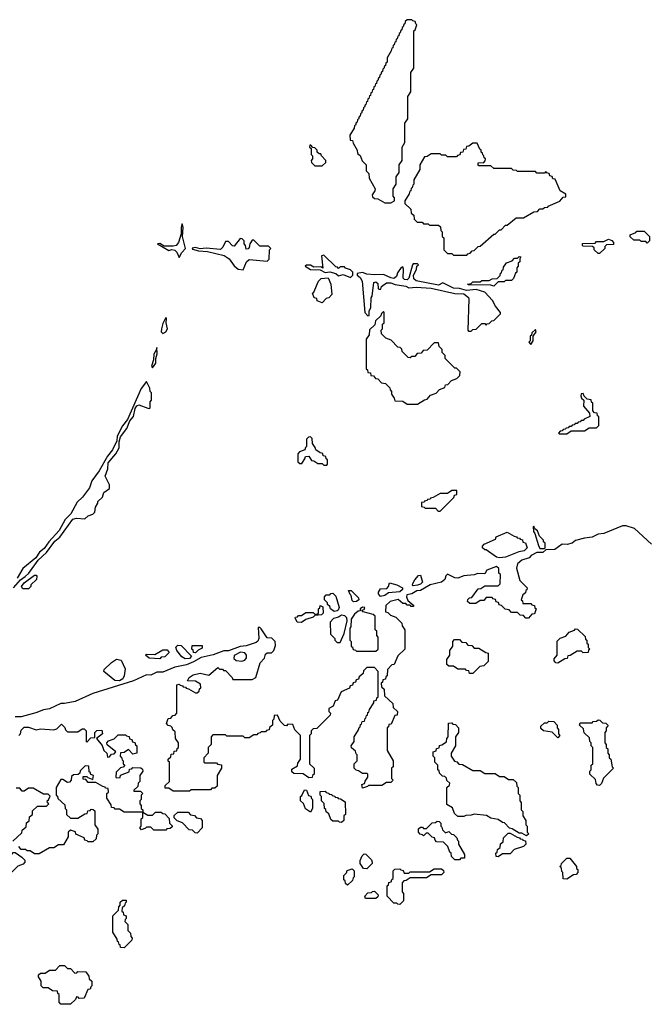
# Model space of a CAD drawing. Extents: x 2889633 to 3052318, y 540750 to 918690.
# Tile 253 of 256: x 2934815 to 2939046, y 734350 to 740960. Entities that reach past the tile are written whole.
import ezdxf

# ---------------------------------------------------------------- set-up
doc = ezdxf.new("R2010")
doc.units = 0

msp = doc.modelspace()

# ---------------------------------------------------------------- linework, layer by layer
at = {"layer": '0CON02XD'}
for points in [[(2937305, 739730), (2937330, 739745), (2937330, 739765), (2937320, 739775), (2937320, 739825), (2937340, 739855), (2937340, 739905), (2937360, 739935), (2937360, 739985), (2937380, 740015), (2937380, 740105), (2937400, 740135), (2937400, 740265), (2937420, 740295), (2937420, 740445), (2937440, 740475), (2937440, 740605), (2937460, 740635), (2937460, 740885), (2937468.3, 740891.7), (2937480, 740925), (2937471.7, 740931.7), (2937468.3, 740948.3), (2937451.7, 740951.7), (2937445, 740960), (2937415, 740960), (2937401.7, 740948.3), (2937398.3, 740931.7), (2937391.7, 740928.3), (2937388.3, 740911.7), (2937381.7, 740908.3), (2937378.3, 740891.7), (2937371.7, 740888.3), (2937368.3, 740871.7), (2937361.7, 740868.3), (2937358.3, 740851.7), (2937351.7, 740848.3), (2937348.3, 740831.7), (2937341.7, 740828.3), (2937338.3, 740811.7), (2937331.7, 740808.3), (2937328.3, 740791.7), (2937321.7, 740788.3), (2937318.3, 740771.7), (2937311.7, 740768.3), (2937308.3, 740751.7), (2937280, 740705), (2937280, 740675), (2937271.7, 740668.3), (2937268.3, 740651.7), (2937261.7, 740648.3), (2937258.3, 740631.7), (2937251.7, 740628.3), (2937248.3, 740611.7), (2937241.7, 740608.3), (2937238.3, 740591.7), (2937231.7, 740588.3), (2937228.3, 740571.7), (2937221.7, 740568.3), (2937218.3, 740551.7), (2937211.7, 740548.3), (2937208.3, 740531.7), (2937201.7, 740528.3), (2937198.3, 740511.7), (2937191.7, 740508.3), (2937188.3, 740491.7), (2937181.7, 740488.3), (2937178.3, 740471.7), (2937171.7, 740468.3), (2937168.3, 740451.7), (2937161.7, 740448.3), (2937158.3, 740431.7), (2937151.7, 740428.3), (2937148.3, 740411.7), (2937141.7, 740408.3), (2937138.3, 740391.7), (2937131.7, 740388.3), (2937128.3, 740371.7), (2937121.7, 740368.3), (2937118.3, 740351.7), (2937111.7, 740348.3), (2937108.3, 740331.7), (2937101.7, 740328.3), (2937098.3, 740311.7), (2937091.7, 740308.3), (2937088.3, 740291.7), (2937081.7, 740288.3), (2937078.3, 740271.7), (2937071.7, 740268.3), (2937068.3, 740251.7), (2937061.7, 740248.3), (2937058.3, 740231.7), (2937030, 740185), (2937031.7, 740151.7), (2937048.3, 740148.3), (2937051.7, 740131.7), (2937080, 740085), (2937081.7, 740061.7), (2937098.3, 740048.3), (2937111.7, 740011.7), (2937140, 739985), (2937140, 739945), (2937158.3, 739928.3), (2937160, 739895), (2937200, 739825), (2937198.3, 739811.7), (2937180, 739785), (2937181.7, 739771.7), (2937195, 739760), (2937218.3, 739758.3), (2937265, 739730), (2937305, 739730)], [(2937815, 739380), (2937821.7, 739388.3), (2937838.3, 739391.7), (2937851.7, 739408.3), (2937865, 739410), (2937891.7, 739438.3), (2937905, 739440), (2937995, 739520), (2938005, 739520), (2938035, 739550), (2938045, 739550), (2938075, 739580), (2938085, 739580), (2938145, 739630), (2938195, 739630), (2938265, 739670), (2938288.3, 739671.7), (2938305, 739690), (2938325, 739690), (2938335, 739700), (2938358.3, 739701.7), (2938361.7, 739708.3), (2938438.3, 739741.7), (2938461.7, 739768.3), (2938478.3, 739771.7), (2938478.3, 739788.3), (2938441.7, 739811.7), (2938408.3, 739888.3), (2938391.7, 739891.7), (2938388.3, 739908.3), (2938371.7, 739911.7), (2938368.3, 739928.3), (2938351.7, 739931.7), (2938345, 739940), (2938335, 739930), (2938285, 739930), (2938275, 739940), (2938155, 739940), (2938148.3, 739948.3), (2938125, 739950), (2938115, 739960), (2937995, 739960), (2937975, 739980), (2937895, 739980), (2937890, 739985), (2937891.7, 739998.3), (2937928.3, 740001.7), (2937938.3, 740011.7), (2937940, 740025), (2937931.7, 740031.7), (2937930, 740045), (2937921.7, 740051.7), (2937920, 740065), (2937911.7, 740071.7), (2937910, 740085), (2937901.7, 740091.7), (2937885, 740130), (2937855, 740130), (2937828.3, 740111.7), (2937811.7, 740108.3), (2937808.3, 740091.7), (2937791.7, 740088.3), (2937788.3, 740071.7), (2937771.7, 740068.3), (2937768.3, 740051.7), (2937751.7, 740048.3), (2937745, 740040), (2937685, 740040), (2937675, 740050), (2937645, 740050), (2937635, 740060), (2937575, 740060), (2937548.3, 740041.7), (2937531.7, 740038.3), (2937500, 739985), (2937500, 739955), (2937460, 739885), (2937460, 739855), (2937451.7, 739848.3), (2937448.3, 739831.7), (2937441.7, 739828.3), (2937438.3, 739811.7), (2937431.7, 739808.3), (2937428.3, 739791.7), (2937400, 739745), (2937400, 739725), (2937438.3, 739688.3), (2937441.7, 739661.7), (2937458.3, 739648.3), (2937461.7, 739621.7), (2937481.7, 739601.7), (2937515, 739600), (2937525, 739590), (2937555, 739590), (2937565, 739580), (2937625, 739580), (2937638.3, 739568.3), (2937640, 739545), (2937650, 739535), (2937650, 739505), (2937660, 739495), (2937660, 739415), (2937685, 739390), (2937715, 739390), (2937725, 739380), (2937815, 739380)], [(2936845, 739980), (2936868.3, 740001.7), (2936870, 740015), (2936840, 740045), (2936835, 740060), (2936825, 740060), (2936811.7, 740071.7), (2936810, 740085), (2936795, 740100), (2936781.7, 740101.7), (2936768.3, 740118.3), (2936761.7, 740118.3), (2936760, 740105), (2936770, 740095), (2936770, 740055), (2936780, 740045), (2936780, 740025), (2936770, 740015), (2936771.7, 740001.7), (2936795, 739980), (2936845, 739980)], [(2935885, 739362.5), (2935903.1, 739396.9), (2935927.5, 739425), (2935907.5, 739505), (2935912.5, 739565), (2935905, 739590), (2935897.5, 739565), (2935897.5, 739522.5), (2935880.8, 739465), (2935865.6, 739444.4), (2935845, 739438.8), (2935785, 739440), (2935755, 739457.5), (2935740, 739455), (2935815, 739410), (2935835, 739416.7), (2935855, 739413.8), (2935869.7, 739399.7), (2935885, 739362.5)], [(2939025, 739460), (2939015, 739470), (2938985, 739470), (2938975, 739480), (2938935, 739480), (2938911.7, 739501.7), (2938910, 739515), (2938948.3, 739531.7), (2938955, 739540), (2939005, 739540), (2939040, 739505), (2939040, 739475), (2939025, 739460)], [(2936315, 739280), (2936337.5, 739335), (2936355, 739350), (2936475, 739340), (2936488.3, 739351.7), (2936490, 739415), (2936500, 739425), (2936485, 739440), (2936425, 739440), (2936385, 739480), (2936375, 739480), (2936360, 739455), (2936355, 739430), (2936348.3, 739421.7), (2936335, 739420), (2936330, 739445), (2936320, 739455), (2936320, 739475), (2936308.3, 739488.3), (2936295, 739490), (2936255, 739440), (2936241.7, 739441.7), (2936215, 739470), (2936195, 739470), (2936177, 739433), (2936161.7, 739418.3), (2936065, 739426.2), (2936025, 739422.5), (2935995, 739430), (2935973, 739427), (2935975, 739420), (2936015, 739407.5), (2936075, 739403.3), (2936187.7, 739377.7), (2936220, 739355), (2936255, 739307.5), (2936280, 739285), (2936315, 739280)], [(2938705, 739390), (2938695, 739390), (2938670, 739415), (2938668.3, 739428.3), (2938658.3, 739438.3), (2938595, 739440), (2938590, 739445), (2938591.7, 739458.3), (2938675, 739460), (2938685, 739470), (2938735, 739470), (2938765, 739487.5), (2938788.3, 739478.3), (2938800, 739465), (2938798.3, 739451.7), (2938751.7, 739448.3), (2938741.7, 739438.3), (2938740, 739425), (2938705, 739390)], [(2937035, 739230), (2937050, 739245), (2937050, 739265), (2937035, 739280), (2937001.7, 739291.7), (2936995, 739300), (2936965, 739300), (2936955, 739290), (2936948.3, 739298.3), (2936935, 739300), (2936855, 739380), (2936840, 739375), (2936848.3, 739291.7), (2936835, 739300), (2936788.3, 739298.3), (2936765, 739312.5), (2936738.3, 739311.7), (2936730, 739305), (2936765, 739283.8), (2936831.7, 739281.7), (2936865, 739263.8), (2936895, 739267.5), (2936937, 739257), (2936955, 739240), (2936985, 739250), (2937035, 739230)], [(2937995, 739170), (2937975, 739177.5), (2937825, 739180), (2937820, 739185), (2937845, 739190), (2937855, 739200), (2937905, 739200), (2937915, 739210), (2937965, 739210), (2937985, 739220), (2938018.3, 739221.7), (2938038.3, 739241.7), (2938041.7, 739258.3), (2938048.3, 739261.7), (2938051.7, 739278.3), (2938058.3, 739281.7), (2938061.7, 739298.3), (2938081.7, 739328.3), (2938118.3, 739341.7), (2938135, 739360), (2938155, 739360), (2938165, 739370), (2938178.3, 739368.3), (2938170, 739355), (2938170, 739335), (2938160, 739325), (2938160, 739305), (2938150, 739295), (2938150, 739265), (2938141.7, 739258.3), (2938128.3, 739221.7), (2938115, 739210), (2938075, 739210), (2938065, 739200), (2938025, 739200), (2937995, 739170)], [(2937845, 738870), (2937855, 738880), (2937878.3, 738881.7), (2937915, 738920), (2937935, 738920), (2937945, 738910), (2937951.7, 738918.3), (2937965, 738920), (2937981.7, 738938.3), (2937995, 738940), (2938040, 738985), (2938040, 738995), (2938006.4, 739036.4), (2937986.2, 739075), (2937935, 739130), (2937877.9, 739147.9), (2937811.7, 739141.7), (2937765.8, 739155.8), (2937725, 739158), (2937655, 739192.5), (2937625, 739176.7), (2937475.8, 739205.8), (2937459.3, 739219.3), (2937457, 739243), (2937477.5, 739285), (2937480, 739305), (2937490, 739315), (2937485, 739320), (2937455, 739320), (2937450, 739315), (2937426.2, 739223.8), (2937415, 739213.3), (2937396.1, 739216.1), (2937388.8, 739225), (2937390, 739285), (2937385, 739300), (2937373.6, 739296.4), (2937349.3, 739260.7), (2937342.5, 739235), (2937325, 739223.3), (2937305, 739226.7), (2937255, 739250), (2937195, 739247.5), (2937145, 739252.5), (2937115, 739262.5), (2937080, 739255), (2937080, 739245), (2937099.3, 739229.3), (2937112.5, 739205), (2937130, 738995), (2937151.7, 738971.7), (2937160, 738975), (2937160, 739005), (2937170, 739025), (2937173, 739093), (2937180, 739105), (2937190, 739195), (2937205, 739200), (2937218.3, 739188.3), (2937220, 739155), (2937225, 739150), (2937238.3, 739151.7), (2937241.7, 739168.3), (2937275, 739192.5), (2937305, 739193.3), (2937335, 739182.5), (2937405, 739171.2), (2937425, 739160), (2937475, 739164), (2937575, 739156.7), (2937735, 739122), (2937795, 739120), (2937825.8, 739095.8), (2937828.8, 739085), (2937822.5, 738875), (2937825, 738870), (2937845, 738870)], [(2936845, 739060), (2936811.7, 739071.7), (2936808.3, 739088.3), (2936791.7, 739091.7), (2936780, 739125), (2936788.3, 739131.7), (2936820, 739205), (2936837, 739223), (2936885, 739226.2), (2936902.5, 739185), (2936910, 739115), (2936888.3, 739091.7), (2936871.7, 739088.3), (2936845, 739060)], [(2937485, 738380), (2937531.7, 738408.3), (2937548.3, 738411.7), (2937571.7, 738438.3), (2937608.3, 738451.7), (2937631.7, 738478.3), (2937668.3, 738491.7), (2937671.7, 738508.3), (2937688.3, 738511.7), (2937711.7, 738538.3), (2937748.3, 738551.7), (2937768.3, 738571.7), (2937770, 738595), (2937745, 738620), (2937735, 738620), (2937670, 738685), (2937670, 738705), (2937650, 738725), (2937650, 738745), (2937630, 738765), (2937625, 738790), (2937595, 738790), (2937548.3, 738741.7), (2937521.7, 738738.3), (2937508.3, 738721.7), (2937481.7, 738718.3), (2937465, 738700), (2937445, 738700), (2937435, 738690), (2937421.7, 738691.7), (2937381.7, 738731.7), (2937378.3, 738748.3), (2937368.3, 738758.3), (2937351.7, 738761.7), (2937308.3, 738808.3), (2937271.7, 738821.7), (2937241.7, 738851.7), (2937240, 738875), (2937250, 738885), (2937250, 738915), (2937260, 738925), (2937260, 738995), (2937255, 739000), (2937241.7, 738988.3), (2937238.3, 738971.7), (2937201.7, 738938.3), (2937198.3, 738911.7), (2937161.7, 738878.3), (2937160, 738845), (2937140, 738815), (2937140, 738615), (2937148.3, 738608.3), (2937151.7, 738591.7), (2937168.3, 738588.3), (2937171.7, 738571.7), (2937188.3, 738568.3), (2937201.7, 738551.7), (2937218.3, 738548.3), (2937241.7, 738521.7), (2937268.3, 738518.3), (2937298.3, 738488.3), (2937300, 738475), (2937310, 738465), (2937310, 738445), (2937328.3, 738418.3), (2937331.7, 738401.7), (2937385, 738400), (2937415, 738380), (2937485, 738380)], [(2935775, 738853.3), (2935796.2, 738865), (2935806.2, 738885), (2935796.7, 738925), (2935800, 738955), (2935795, 738960), (2935775, 738920), (2935766.7, 738885), (2935763.9, 738863.9), (2935775, 738853.3)], [(2938245, 738780), (2938260, 738805), (2938260, 738835), (2938280, 738865), (2938275, 738880), (2938251.7, 738858.3), (2938248.3, 738841.7), (2938240, 738835), (2938240, 738805), (2938230, 738795), (2938245, 738780)], [(2935705, 738622.5), (2935727.5, 738655), (2935727.5, 738685), (2935736.4, 738716.4), (2935735, 738760), (2935733.3, 738746.7), (2935713.8, 738715), (2935713, 738677), (2935700, 738635), (2935705, 738622.5)], [(2934774, 737145), (2934821.3, 737198.7), (2934852.5, 737222.5), (2934876, 737245), (2934939.2, 737330.8), (2934995.9, 737384.1), (2935051.4, 737458.6), (2935085, 737486.7), (2935172.5, 737607.5), (2935195, 737613.8), (2935251.7, 737608.3), (2935275, 737630), (2935305, 737640), (2935320, 737655), (2935323, 737687), (2935340, 737715), (2935340, 737725), (2935370, 737755), (2935380, 737785), (2935417, 737813), (2935417, 737837), (2935387.5, 737895), (2935406.1, 737943.9), (2935408.8, 737985), (2935460, 738045), (2935482.5, 738085), (2935482.5, 738125), (2935491.2, 738158.8), (2935533.3, 738215), (2935553.3, 738266.7), (2935577.5, 738295), (2935590, 738350), (2935601.2, 738368.8), (2935615, 738374), (2935675, 738352.5), (2935685, 738350), (2935690, 738355), (2935690, 738395), (2935700, 738405), (2935700, 738455), (2935690, 738465), (2935687, 738487), (2935665, 738530), (2935630, 738485), (2935537.5, 738275), (2935505, 738232.5), (2935470, 738165), (2935467, 738133), (2935438.3, 738071.7), (2935405, 738030), (2935348.3, 737931.7), (2935298.8, 737865), (2935283.2, 737816.8), (2935235.6, 737754.4), (2935199.5, 737720.4), (2935157.3, 737642.7), (2935120, 737605), (2935079.7, 737530.3), (2935011.2, 737455), (2934979.7, 737410.3), (2934946.7, 737385), (2934922.7, 737347.3), (2934836.2, 737275), (2934798.9, 737211.1)], [(2938485, 738180), (2938515, 738200), (2938605, 738200), (2938635, 738220), (2938685, 738220), (2938700, 738235), (2938700, 738295), (2938691.7, 738301.7), (2938688.3, 738318.3), (2938671.7, 738321.7), (2938660, 738335), (2938660, 738385), (2938651.7, 738391.7), (2938648.3, 738408.3), (2938621.7, 738411.7), (2938601.7, 738431.7), (2938595, 738450), (2938581.7, 738448.3), (2938580, 738435), (2938585, 738420), (2938600, 738405), (2938597.5, 738365), (2938638.3, 738318.3), (2938640, 738295), (2938601.7, 738278.3), (2938595, 738270), (2938581.7, 738268.3), (2938575, 738260), (2938561.7, 738258.3), (2938555, 738250), (2938541.7, 738248.3), (2938535, 738240), (2938521.7, 738238.3), (2938515, 738230), (2938501.7, 738228.3), (2938495, 738220), (2938481.7, 738218.3), (2938475, 738210), (2938461.7, 738208.3), (2938455, 738200), (2938441.7, 738198.3), (2938430, 738185), (2938435, 738180), (2938485, 738180)], [(2936875, 737970), (2936880, 737975), (2936880, 738005), (2936871.7, 738011.7), (2936868.3, 738028.3), (2936851.7, 738031.7), (2936848.3, 738048.3), (2936831.7, 738051.7), (2936801.7, 738071.7), (2936798.3, 738088.3), (2936780, 738115), (2936778.3, 738148.3), (2936765, 738160), (2936751.7, 738158.3), (2936740, 738145), (2936740, 738095), (2936731.7, 738088.3), (2936728.3, 738071.7), (2936691.7, 738058.3), (2936680, 738045), (2936681.7, 737991.7), (2936695, 737980), (2936708.3, 737981.7), (2936728.3, 738011.7), (2936731.7, 738028.3), (2936755, 738030), (2936771.7, 738001.7), (2936788.3, 737998.3), (2936815, 737980), (2936845, 737980), (2936855, 737970), (2936875, 737970)], [(2937635, 737660), (2937728.3, 737751.7), (2937731.7, 737768.3), (2937748.3, 737771.7), (2937748.3, 737798.3), (2937715, 737800), (2937685, 737780), (2937635, 737780), (2937588.3, 737751.7), (2937571.7, 737748.3), (2937568.3, 737741.7), (2937551.7, 737738.3), (2937548.3, 737731.7), (2937531.7, 737728.3), (2937528.3, 737721.7), (2937511.7, 737718.3), (2937511.7, 737691.7), (2937528.3, 737688.3), (2937535, 737680), (2937605, 737680), (2937621.7, 737661.7), (2937635, 737660)], [(2939055, 737440), (2938940, 737545), (2938885, 737562.5), (2938858.3, 737561.7), (2938735, 737511.2), (2938695, 737506.7), (2938655, 737486.2), (2938605, 737480), (2938545, 737463.3), (2938522.5, 737445), (2938487.5, 737437.5), (2938455, 737440), (2938405, 737403.8), (2938345, 737400), (2938325, 737383.3), (2938285, 737382.5), (2938247, 737363), (2938233.3, 737346.7), (2938185, 737332.5), (2938155, 737307.5), (2938148.3, 737278.3), (2938170, 737195), (2938220, 737145), (2938218.3, 737131.7), (2938211.7, 737128.3), (2938208.3, 737111.7), (2938191.7, 737098.3), (2938180, 737065), (2938188.3, 737058.3), (2938191.7, 737041.7), (2938245, 737040), (2938251.7, 737031.7), (2938268.3, 737028.3), (2938271.7, 737011.7), (2938280, 737005), (2938268.3, 736971.7), (2938251.7, 736968.3), (2938228.3, 736941.7), (2938211.7, 736941.7), (2938195, 736960), (2938171.7, 736961.7), (2938155, 736980), (2938115, 736980), (2938098.3, 736998.3), (2938071.7, 737001.7), (2938048.3, 737028.3), (2938031.7, 737031.7), (2938028.3, 737048.3), (2938011.7, 737051.7), (2938008.3, 737068.3), (2937991.7, 737071.7), (2937985, 737080), (2937945, 737080), (2937928.3, 737061.7), (2937905, 737060), (2937875, 737040), (2937835, 737040), (2937820, 737055), (2937821.7, 737068.3), (2937831.7, 737078.3), (2937848.3, 737081.7), (2937891.7, 737138.3), (2937908.3, 737141.7), (2937935, 737160), (2938025, 737160), (2938038.3, 737171.7), (2938040, 737235), (2938030, 737245), (2938030, 737275), (2938015, 737290), (2937950, 737265), (2937935, 737240), (2937888.3, 737241.7), (2937865, 737232.5), (2937795, 737226.2), (2937755, 737211.2), (2937735, 737212.5), (2937685, 737237.5), (2937675, 737227.5), (2937668.3, 737201.7), (2937645.9, 737184.1), (2937570, 737165), (2937505, 737128.8), (2937480, 737125), (2937445, 737106.7), (2937411.7, 737098.3), (2937410, 737085), (2937420, 737060), (2937458.3, 737028.3), (2937455, 737020), (2937441.7, 737021.7), (2937435, 737030), (2937415, 737030), (2937405, 737040), (2937385, 737040), (2937355, 737067.5), (2937300, 737055), (2937271.7, 737028.3), (2937270, 736985), (2937285, 736980), (2937301.7, 736961.7), (2937338.3, 736948.3), (2937378.3, 736908.3), (2937381.7, 736891.7), (2937400, 736865), (2937400, 736735), (2937351.7, 736688.3), (2937328.3, 736631.7), (2937311.7, 736628.3), (2937281.7, 736598.3), (2937280, 736555), (2937271.7, 736548.3), (2937268.3, 736531.7), (2937251.7, 736528.3), (2937248.3, 736511.7), (2937240, 736505), (2937241.7, 736481.7), (2937260, 736465), (2937261.7, 736421.7), (2937318.3, 736368.3), (2937321.7, 736341.7), (2937350, 736315), (2937348.3, 736291.7), (2937331.7, 736288.3), (2937308.3, 736231.7), (2937291.7, 736228.3), (2937288.3, 736211.7), (2937280, 736205), (2937280, 736055), (2937320, 735985), (2937320, 735945), (2937310, 735935), (2937310, 735865), (2937320, 735855), (2937305, 735840), (2937275, 735840), (2937245, 735820), (2937155, 735820), (2937148.3, 735811.7), (2937115, 735800), (2937110, 735825), (2937128.3, 735831.7), (2937131.7, 735848.3), (2937150, 735875), (2937150, 735895), (2937145, 735900), (2937115, 735900), (2937088.3, 735918.3), (2937071.7, 735921.7), (2937060, 735935), (2937060, 735965), (2937080, 735985), (2937080, 736025), (2937071.7, 736031.7), (2937068.3, 736048.3), (2937041.7, 736071.7), (2937040, 736085), (2937060, 736115), (2937060, 736145), (2937088.3, 736191.7), (2937091.7, 736208.3), (2937098.3, 736211.7), (2937101.7, 736228.3), (2937108.3, 736231.7), (2937111.7, 736248.3), (2937128.3, 736251.7), (2937131.7, 736268.3), (2937138.3, 736271.7), (2937141.7, 736288.3), (2937148.3, 736291.7), (2937151.7, 736308.3), (2937158.3, 736311.7), (2937161.7, 736328.3), (2937190, 736375), (2937191.7, 736388.3), (2937208.3, 736391.7), (2937211.7, 736408.3), (2937220, 736415), (2937220, 736585), (2937195, 736610), (2937145, 736610), (2937121.7, 736588.3), (2937118.3, 736571.7), (2937091.7, 736548.3), (2937088.3, 736531.7), (2937071.7, 736528.3), (2937068.3, 736511.7), (2937051.7, 736508.3), (2937048.3, 736491.7), (2937031.7, 736488.3), (2937028.3, 736471.7), (2936971.7, 736448.3), (2936948.3, 736391.7), (2936931.7, 736388.3), (2936918.3, 736351.7), (2936890, 736335), (2936890, 736315), (2936900, 736305), (2936898.3, 736291.7), (2936808.3, 736201.7), (2936785, 736200), (2936770, 736185), (2936770, 736165), (2936760, 736155), (2936760, 735965), (2936790, 735935), (2936790, 735895), (2936780, 735885), (2936778.3, 735871.7), (2936755, 735870), (2936717, 735897), (2936655, 735900), (2936641.7, 735911.7), (2936641.7, 735928.3), (2936678.3, 735951.7), (2936681.7, 735968.3), (2936700, 735995), (2936700, 736155), (2936661.7, 736191.7), (2936648.3, 736228.3), (2936615, 736230), (2936605, 736220), (2936591.7, 736221.7), (2936561.7, 736251.7), (2936545, 736290), (2936521.7, 736288.3), (2936520, 736265), (2936510, 736255), (2936510, 736225), (2936491.7, 736208.3), (2936488.3, 736191.7), (2936471.7, 736188.3), (2936465, 736180), (2936435, 736180), (2936428.3, 736171.7), (2936411.7, 736168.3), (2936405, 736160), (2936385, 736160), (2936355, 736140), (2936325, 736140), (2936315, 736150), (2936205, 736150), (2936195, 736160), (2936111.7, 736158.3), (2936100, 736145), (2936100, 736095), (2936080, 736075), (2936080, 736035), (2936050, 736005), (2936050, 735975), (2936055, 735970), (2936135, 735970), (2936141.7, 735961.7), (2936168.3, 735958.3), (2936170, 735935), (2936140, 735885), (2936140, 735815), (2936125, 735800), (2936105, 735800), (2936095, 735790), (2935965, 735790), (2935955, 735780), (2935845, 735780), (2935815, 735800), (2935791.7, 735801.7), (2935791.7, 735818.3), (2935820, 735845), (2935820, 735975), (2935811.7, 735981.7), (2935810, 735995), (2935828.3, 736011.7), (2935831.7, 736028.3), (2935848.3, 736031.7), (2935851.7, 736048.3), (2935868.3, 736051.7), (2935871.7, 736068.3), (2935880, 736075), (2935880, 736105), (2935860, 736135), (2935858.3, 736178.3), (2935841.7, 736191.7), (2935838.3, 736208.3), (2935828.3, 736218.3), (2935811.7, 736221.7), (2935800, 736235), (2935811.7, 736268.3), (2935828.3, 736271.7), (2935841.7, 736288.3), (2935858.3, 736291.7), (2935870, 736305), (2935870, 736495), (2935885, 736500), (2935891.7, 736491.7), (2935908.3, 736488.3), (2935911.7, 736481.7), (2935928.3, 736478.3), (2935931.7, 736471.7), (2935948.3, 736468.3), (2935995, 736440), (2936005, 736440), (2936018.3, 736451.7), (2936021.7, 736468.3), (2936030, 736475), (2936028.3, 736498.3), (2935995, 736520), (2935941.7, 736521.7), (2935952.5, 736545), (2935978.3, 736561.7), (2936025, 736572.5), (2936085, 736560), (2936145, 736610), (2936155, 736600), (2936175, 736600), (2936181.7, 736591.7), (2936195, 736590), (2936240, 736545), (2936245, 736530), (2936375, 736530), (2936400, 736545), (2936428.3, 736641.7), (2936457, 736673), (2936465, 736700), (2936475, 736710), (2936505, 736710), (2936520, 736725), (2936531.7, 736758.3), (2936530, 736785), (2936507, 736807), (2936475, 736810), (2936435, 736870), (2936425, 736880), (2936415, 736880), (2936420, 736805), (2936413, 736787), (2936400.7, 736779.3), (2936335, 736756.7), (2936295, 736752), (2936215, 736723.8), (2936185, 736723.3), (2936114.1, 736695.9), (2936032.7, 736677.3), (2935981.2, 736648.8), (2935935, 736630), (2935855, 736613.3), (2935775, 736580), (2935735, 736580), (2935695, 736560), (2935665, 736562.5), (2935578.8, 736521.2), (2935305, 736436.7), (2935186.4, 736383.6), (2935115, 736368.8), (2935090.7, 736369.3), (2935015, 736332.5), (2934975, 736326.7), (2934924.2, 736305.8), (2934825, 736280), (2934785, 736280)], [(2938335, 737410), (2938340, 737415), (2938340, 737445), (2938330, 737455), (2938330, 737465), (2938301.7, 737491.7), (2938288.3, 737528.3), (2938271.7, 737541.7), (2938265, 737560), (2938260, 737555), (2938262.5, 737525), (2938271.7, 737511.7), (2938295, 737430), (2938305, 737410), (2938335, 737410)], [(2938035, 737347.5), (2938015, 737352.5), (2937945, 737400), (2937935, 737400), (2937920, 737415), (2937920, 737425), (2937931.7, 737438.3), (2938008.3, 737471.7), (2938011.7, 737488.3), (2938085, 737520), (2938131.7, 737491.7), (2938148.3, 737488.3), (2938151.7, 737481.7), (2938168.3, 737478.3), (2938171.7, 737471.7), (2938188.3, 737468.3), (2938191.7, 737451.7), (2938208.3, 737448.3), (2938220, 737415), (2938200, 737395), (2938163, 737387), (2938075, 737352), (2938035, 737347.5)], [(2934875, 737140), (2934835, 737140), (2934827.5, 737155), (2934845, 737180), (2934915, 737230), (2934925, 737230), (2934930, 737225), (2934928.3, 737201.7), (2934890, 737165), (2934890, 737155), (2934875, 737140)], [(2937455, 737160), (2937450, 737165), (2937452.5, 737175), (2937465, 737200), (2937491.7, 737228.3), (2937505, 737230), (2937516.7, 737185), (2937505, 737170), (2937485, 737164), (2937455, 737160)], [(2937235, 737087.5), (2937222.5, 737105), (2937223, 737117), (2937235, 737140), (2937278.3, 737141.7), (2937290, 737155), (2937295, 737180), (2937345, 737166.7), (2937382.5, 737145), (2937383.3, 737135), (2937365, 737120), (2937288.3, 737111.7), (2937265, 737093.8), (2937235, 737087.5)], [(2936925, 736987.5), (2936900, 737005), (2936895, 737020), (2936880, 737035), (2936880, 737045), (2936860, 737065), (2936860, 737085), (2936871.7, 737098.3), (2936895, 737100), (2936901.7, 737108.3), (2936915, 737110), (2936935, 737090), (2936957.5, 737015), (2936952.5, 736995), (2936945, 736991.2), (2936925, 736987.5)], [(2937055, 737052.5), (2937045, 737060), (2937040, 737095), (2937031.7, 737101.7), (2937021.7, 737128.3), (2937038.3, 737128.3), (2937088.3, 737078.3), (2937090, 737065), (2937075, 737053.3), (2937055, 737052.5)], [(2936705, 736913.8), (2936677.5, 736915), (2936662.5, 736945), (2936665, 736950), (2936678.3, 736951.7), (2936685, 736960), (2936705, 736960), (2936735, 736980), (2936785, 736980), (2936795, 736970), (2936815, 736970), (2936820, 736975), (2936820, 737005), (2936828.3, 737011.7), (2936831.7, 737028.3), (2936848.3, 737018.3), (2936850, 736975), (2936840, 736965), (2936795, 736960), (2936785, 736950), (2936735, 736932.5), (2936705, 736913.8)], [(2937205, 736720), (2937220, 736735), (2937220, 736815), (2937210, 736825), (2937210, 736855), (2937200, 736865), (2937200, 736955), (2937187, 736967), (2937120, 736985), (2937110, 736995), (2937125, 737000), (2937130, 737015), (2937115, 737016.7), (2937100, 737005), (2937098.3, 736991.7), (2937085, 736990), (2937060.7, 736969.3), (2937040, 736935), (2937037.5, 736885), (2937030, 736875), (2937030, 736795), (2937040, 736785), (2937040, 736755), (2937048.3, 736748.3), (2937051.7, 736731.7), (2937068.3, 736728.3), (2937075, 736720), (2937205, 736720)], [(2936965, 736780), (2936991.7, 736838.3), (2937012.5, 736925), (2937010, 736945), (2936997, 736957), (2936975, 736962.5), (2936955, 736950), (2936919.3, 736940.7), (2936897.5, 736915), (2936900, 736835), (2936930, 736805), (2936930, 736795), (2936945, 736780), (2936965, 736780)], [(2938425, 736640), (2938411.7, 736641.7), (2938400, 736655), (2938401.7, 736668.3), (2938420, 736695), (2938421.7, 736788.3), (2938441.7, 736808.3), (2938478.3, 736821.7), (2938501.7, 736848.3), (2938538.3, 736861.7), (2938545, 736870), (2938558.3, 736868.3), (2938608.3, 736818.3), (2938611.7, 736801.7), (2938620, 736795), (2938620, 736775), (2938628.3, 736768.3), (2938630, 736745), (2938640, 736735), (2938631.7, 736728.3), (2938628.3, 736711.7), (2938595, 736710), (2938585, 736720), (2938555, 736720), (2938508.3, 736691.7), (2938491.7, 736688.3), (2938488.3, 736671.7), (2938471.7, 736668.3), (2938425, 736640)], [(2935925, 736670), (2935903.6, 736683.6), (2935870, 736725), (2935861.7, 736748.3), (2935875, 736760), (2935898.3, 736758.3), (2935967.5, 736687.5), (2935955, 736671.2), (2935925, 736670)], [(2935995, 736710), (2935981.7, 736711.7), (2935978.3, 736728.3), (2935970, 736735), (2935971.7, 736758.3), (2936038.3, 736758.3), (2936038.3, 736741.7), (2936011.7, 736728.3), (2935995, 736710)], [(2937855, 736570), (2937831.7, 736571.7), (2937828.3, 736588.3), (2937811.7, 736591.7), (2937805, 736600), (2937755, 736600), (2937725, 736620), (2937695, 736620), (2937681.7, 736631.7), (2937680, 736665), (2937700, 736695), (2937700, 736725), (2937720, 736755), (2937720, 736785), (2937731.7, 736798.3), (2937765, 736800), (2937781.7, 736781.7), (2937808.3, 736778.3), (2937821.7, 736761.7), (2937848.3, 736758.3), (2937865, 736740), (2937895, 736740), (2937941.7, 736711.7), (2937958.3, 736708.3), (2937958.3, 736651.7), (2937928.3, 736621.7), (2937901.7, 736618.3), (2937855, 736570)], [(2935755, 736670), (2935683, 736673), (2935660, 736695), (2935665, 736700), (2935721.7, 736698.3), (2935775, 736730), (2935805, 736730), (2935818.3, 736711.7), (2935788.3, 736681.7), (2935765, 736680), (2935755, 736670)], [(2936305, 736652.5), (2936325, 736660), (2936337.5, 736675), (2936336.7, 736695), (2936325, 736710), (2936296, 736714), (2936255, 736692.5), (2936250.7, 736670.7), (2936268.3, 736658.3), (2936305, 736652.5)], [(2935485, 736520.8), (2935454.3, 736524.3), (2935380, 736585), (2935381.7, 736598.3), (2935430, 736645), (2935465, 736667.5), (2935495, 736660), (2935521.7, 736601.7), (2935516.7, 736555), (2935506.2, 736535), (2935485, 736520.8)], [(2934810, 736155), (2934820, 736165), (2934825, 736190), (2934845, 736210), (2934875, 736210), (2934925, 736192.5), (2934955, 736200), (2935045, 736192.5), (2935065, 736200), (2935095, 736230), (2935118.3, 736208.3), (2935121.7, 736191.7), (2935135, 736180), (2935205, 736180), (2935235, 736200), (2935248.3, 736198.3), (2935260, 736185), (2935260, 736115), (2935265, 736110), (2935291.7, 736138.3), (2935318.3, 736141.7), (2935320, 736175), (2935331.7, 736188.3), (2935365, 736190), (2935370, 736165), (2935330, 736135), (2935368.3, 736088.3), (2935380, 736055), (2935400, 736035), (2935405, 736010), (2935418.3, 736011.7), (2935431.7, 736028.3), (2935448.3, 736031.7), (2935460, 736045), (2935401.7, 736091.7), (2935400, 736105), (2935411.7, 736118.3), (2935448.3, 736131.7), (2935475, 736160), (2935525, 736160), (2935531.7, 736151.7), (2935548.3, 736148.3), (2935551.7, 736131.7), (2935568.3, 736128.3), (2935571.7, 736111.7), (2935588.3, 736108.3), (2935591.7, 736091.7), (2935600, 736085), (2935600, 736035), (2935575, 736030), (2935545, 736060), (2935515, 736040), (2935491.7, 736038.3), (2935490, 736015), (2935498.3, 736008.3), (2935501.7, 735991.7), (2935510, 735985), (2935510, 735965), (2935520, 735955), (2935508.3, 735941.7), (2935491.7, 735938.3), (2935461.7, 735908.3), (2935460, 735875), (2935465, 735870), (2935488.3, 735871.7), (2935491.7, 735888.3), (2935548.3, 735911.7), (2935551.7, 735928.3), (2935568.3, 735931.7), (2935575, 735940), (2935628.3, 735938.3), (2935638.3, 735928.3), (2935640, 735915), (2935620, 735885), (2935620, 735845), (2935610, 735835), (2935608.3, 735811.7), (2935581.7, 735788.3), (2935580, 735780), (2935625, 735780), (2935640, 735765), (2935630, 735755), (2935630, 735725), (2935620, 735715), (2935620, 735695), (2935630, 735685), (2935630, 735665), (2935640, 735655), (2935640, 735640), (2935675, 735620), (2935705, 735620), (2935725, 735640), (2935765, 735640), (2935775, 735630), (2935788.3, 735628.3), (2935818.3, 735598.3), (2935820, 735565), (2935838.3, 735548.3), (2935838.3, 735541.7), (2935825, 735530), (2935801.7, 735528.3), (2935795, 735520), (2935715, 735520), (2935695, 735540), (2935665, 735540), (2935658.3, 735531.7), (2935631.7, 735521.7), (2935620, 735535), (2935630, 735545), (2935630, 735595), (2935640, 735605), (2935640, 735640), (2935515, 735640), (2935485, 735660), (2935455, 735660), (2935448.3, 735668.3), (2935431.7, 735671.7), (2935428.3, 735688.3), (2935400, 735735), (2935400, 735765), (2935410, 735775), (2935408.3, 735798.3), (2935391.7, 735801.7), (2935388.3, 735808.3), (2935371.7, 735811.7), (2935325, 735840), (2935275, 735840), (2935258.3, 735858.3), (2935241.7, 735861.7), (2935241.7, 735878.3), (2935265, 735880), (2935271.7, 735871.7), (2935305, 735860), (2935310, 735885), (2935291.7, 735891.7), (2935288.3, 735908.3), (2935281.7, 735911.7), (2935278.3, 735948.3), (2935255, 735950), (2935221.7, 735918.3), (2935218.3, 735901.7), (2935208.3, 735891.7), (2935175, 735890), (2935161.7, 735878.3), (2935160, 735855), (2935148.3, 735841.7), (2935135, 735840), (2935105, 735860), (2935091.7, 735858.3), (2935060, 735805), (2935060, 735755), (2935068.3, 735748.3), (2935071.7, 735731.7), (2935118.3, 735688.3), (2935120, 735665), (2935130, 735655), (2935130, 735625), (2935155, 735600), (2935205, 735600), (2935251.7, 735628.3), (2935268.3, 735631.7), (2935271.7, 735648.3), (2935288.3, 735651.7), (2935295, 735660), (2935308.3, 735658.3), (2935318.3, 735648.3), (2935320, 735555), (2935340, 735525), (2935340, 735495), (2935330, 735485), (2935328.3, 735461.7), (2935305, 735440), (2935275, 735440), (2935268.3, 735448.3), (2935251.7, 735451.7), (2935248.3, 735468.3), (2935191.7, 735491.7), (2935188.3, 735508.3), (2935155, 735520), (2935140, 735505), (2935140, 735475), (2935108.3, 735421.7), (2935075, 735420), (2935045, 735400), (2935015, 735400), (2934945, 735360)], [(2938215, 735480), (2938185, 735500), (2938165, 735500), (2938118.3, 735528.3), (2938101.7, 735531.7), (2938068.3, 735568.3), (2938055, 735570), (2938025, 735590), (2937975, 735600), (2937947, 735617), (2937865, 735627.5), (2937845, 735620), (2937808.3, 735618.3), (2937795, 735610), (2937755, 735610), (2937731.7, 735631.7), (2937718.3, 735668.3), (2937681.7, 735691.7), (2937680, 735805), (2937698.3, 735821.7), (2937700, 735835), (2937681.7, 735851.7), (2937678.3, 735868.3), (2937668.3, 735878.3), (2937651.7, 735881.7), (2937631.7, 735901.7), (2937628.3, 735918.3), (2937620, 735925), (2937620, 735955), (2937600, 735975), (2937600, 736005), (2937590, 736015), (2937590, 736045), (2937608.3, 736051.7), (2937611.7, 736068.3), (2937628.3, 736071.7), (2937631.7, 736088.3), (2937648.3, 736091.7), (2937678.3, 736111.7), (2937680, 736135), (2937690, 736145), (2937691.7, 736238.3), (2937715, 736240), (2937721.7, 736231.7), (2937738.3, 736228.3), (2937760, 736205), (2937760, 736175), (2937740, 736145), (2937740, 736085), (2937710, 736035), (2937710, 736015), (2937731.7, 735981.7), (2937748.3, 735978.3), (2937761.7, 735961.7), (2937785, 735960), (2937855, 735920), (2937905, 735920), (2937935, 735900), (2938005, 735900), (2938035, 735880), (2938065, 735880), (2938095, 735860), (2938125, 735860), (2938148.3, 735838.3), (2938150, 735815), (2938160, 735805), (2938160, 735765), (2938170, 735755), (2938170, 735715), (2938180, 735705), (2938180, 735655), (2938190, 735645), (2938190, 735615), (2938210, 735585), (2938210, 735555), (2938220, 735545), (2938220, 735505), (2938230, 735495), (2938215, 735480)], [(2938425, 736140), (2938387, 736177), (2938330, 736185), (2938311.7, 736201.7), (2938311.7, 736218.3), (2938335, 736240), (2938355, 736240), (2938365, 736250), (2938398.3, 736248.3), (2938420, 736225), (2938420, 736205), (2938430, 736195), (2938430, 736165), (2938440, 736155), (2938425, 736140)], [(2938705, 735820), (2938691.7, 735821.7), (2938681.7, 735831.7), (2938678.3, 735858.3), (2938640, 735895), (2938640, 735915), (2938650, 735925), (2938650, 735955), (2938660, 735965), (2938660, 736075), (2938650, 736085), (2938650, 736105), (2938640, 736115), (2938638.3, 736138.3), (2938601.7, 736171.7), (2938598.3, 736198.3), (2938570, 736225), (2938575, 736240), (2938655, 736240), (2938661.7, 736248.3), (2938685, 736250), (2938695, 736260), (2938708.3, 736258.3), (2938725, 736240), (2938748.3, 736238.3), (2938760, 736225), (2938758.3, 736211.7), (2938750, 736205), (2938750, 736185), (2938740, 736175), (2938740, 736105), (2938750, 736095), (2938750, 736075), (2938760, 736065), (2938760, 736035), (2938770, 736025), (2938770, 736005), (2938780, 735995), (2938790, 735945), (2938800, 735935), (2938731.7, 735868.3), (2938718.3, 735831.7), (2938705, 735820)], [(2934770, 735445), (2934828.3, 735501.7), (2934831.7, 735518.3), (2934858.3, 735541.7), (2934861.7, 735568.3), (2934878.3, 735581.7), (2934881.7, 735608.3), (2934900, 735625), (2934901.7, 735648.3), (2934935, 735680), (2934995, 735680), (2935010, 735695), (2935001.7, 735701.7), (2935000, 735715), (2935008.3, 735721.7), (2935018.3, 735748.3), (2935005, 735760), (2934975, 735760), (2934905, 735800), (2934875, 735800), (2934845, 735780), (2934831.7, 735781.7), (2934815, 735800), (2934791.7, 735801.7)], [(2936765, 735640), (2936731.7, 735661.7), (2936718.3, 735698.3), (2936700, 735715), (2936700, 735745), (2936708.3, 735751.7), (2936725, 735790), (2936738.3, 735788.3), (2936751.7, 735751.7), (2936768.3, 735748.3), (2936771.7, 735731.7), (2936780, 735725), (2936780, 735665), (2936765, 735640)], [(2936975, 735570), (2936961.7, 735571.7), (2936955, 735580), (2936915, 735580), (2936901.7, 735591.7), (2936888.3, 735628.3), (2936871.7, 735641.7), (2936868.3, 735658.3), (2936860, 735665), (2936858.3, 735698.3), (2936840, 735715), (2936840, 735745), (2936830, 735755), (2936831.7, 735778.3), (2936865, 735780), (2936871.7, 735771.7), (2936888.3, 735768.3), (2936891.7, 735761.7), (2936908.3, 735758.3), (2936911.7, 735751.7), (2936928.3, 735748.3), (2936931.7, 735741.7), (2936948.3, 735738.3), (2936951.7, 735731.7), (2936968.3, 735728.3), (2936998.3, 735708.3), (2937000, 735625), (2936990, 735615), (2936990, 735585), (2936975, 735570)], [(2936005, 735500), (2935991.7, 735501.7), (2935975, 735520), (2935951.7, 735521.7), (2935908.3, 735568.3), (2935871.7, 735581.7), (2935851.7, 735601.7), (2935851.7, 735618.3), (2935875, 735640), (2935945, 735640), (2935961.7, 735621.7), (2935988.3, 735618.3), (2936001.7, 735601.7), (2936028.3, 735598.3), (2936040, 735585), (2936040, 735535), (2936005, 735500)], [(2937765, 735320), (2937735, 735320), (2937711.7, 735341.7), (2937710, 735365), (2937701.7, 735371.7), (2937688.3, 735408.3), (2937658.3, 735438.3), (2937611.7, 735441.7), (2937601.7, 735451.7), (2937598.3, 735468.3), (2937581.7, 735471.7), (2937555, 735500), (2937541.7, 735498.3), (2937525, 735480), (2937518.3, 735488.3), (2937501.7, 735491.7), (2937490, 735505), (2937491.7, 735528.3), (2937505, 735540), (2937518.3, 735538.3), (2937525, 735530), (2937545, 735530), (2937581.7, 735568.3), (2937605, 735570), (2937615, 735580), (2937628.3, 735578.3), (2937640, 735565), (2937640, 735545), (2937648.3, 735538.3), (2937651.7, 735521.7), (2937671.7, 735501.7), (2937695, 735510), (2937711.7, 735491.7), (2937725, 735490), (2937748.3, 735468.3), (2937751.7, 735451.7), (2937760, 735445), (2937760, 735425), (2937800, 735355), (2937798.3, 735331.7), (2937775, 735330), (2937765, 735320)], [(2938025, 735340), (2938011.7, 735341.7), (2938010, 735365), (2938018.3, 735371.7), (2938021.7, 735388.3), (2938038.3, 735401.7), (2938041.7, 735428.3), (2938058.3, 735441.7), (2938061.7, 735468.3), (2938091.7, 735498.3), (2938105, 735500), (2938151.7, 735471.7), (2938168.3, 735468.3), (2938171.7, 735461.7), (2938188.3, 735458.3), (2938191.7, 735451.7), (2938208.3, 735448.3), (2938210, 735425), (2938195, 735410), (2938131.7, 735388.3), (2938105, 735360), (2938055, 735360), (2938025, 735340)], [(2934765, 735240), (2934731.7, 735241.7), (2934721.7, 735251.7), (2934720, 735265), (2934740, 735285), (2934741.7, 735328.3), (2934758.3, 735341.7), (2934761.7, 735358.3), (2934771.7, 735368.3), (2934785, 735370), (2934828.3, 735338.3), (2934848.3, 735318.3), (2934850, 735305), (2934838.3, 735291.7), (2934801.7, 735278.3), (2934765, 735240)], [(2934945, 735360), (2934915, 735360), (2934885, 735380), (2934865, 735380), (2934855, 735390), (2934825, 735390), (2934808.3, 735408.3)], [(2937145, 735260), (2937121.7, 735261.7), (2937100, 735295), (2937100, 735315), (2937113, 735347), (2937125, 735360), (2937138.3, 735358.3), (2937175, 735320), (2937180, 735305), (2937180, 735295), (2937145, 735260)], [(2938485, 735190), (2938461.7, 735191.7), (2938460, 735235), (2938451.7, 735241.7), (2938450, 735265), (2938440, 735275), (2938448.3, 735281.7), (2938450, 735295), (2938485, 735330), (2938505, 735330), (2938550, 735275), (2938551.7, 735261.7), (2938560, 735255), (2938560, 735235), (2938548.3, 735221.7), (2938531.7, 735218.3), (2938485, 735190)], [(2937015, 735150), (2937001.7, 735161.7), (2936998.3, 735178.3), (2936990, 735185), (2936990, 735215), (2937008.3, 735231.7), (2937011.7, 735248.3), (2937045, 735260), (2937060, 735245), (2937060, 735205), (2937051.7, 735198.3), (2937048.3, 735181.7), (2937015, 735150)], [(2937365, 735020), (2937351.7, 735021.7), (2937345, 735030), (2937325, 735030), (2937280, 735075), (2937280, 735145), (2937288.3, 735151.7), (2937291.7, 735168.3), (2937308.3, 735171.7), (2937311.7, 735188.3), (2937320, 735195), (2937320, 735245), (2937331.7, 735258.3), (2937365, 735260), (2937371.7, 735251.7), (2937388.3, 735248.3), (2937395, 735230), (2937425, 735230), (2937435, 735240), (2937565, 735240), (2937595, 735260), (2937645, 735260), (2937658.3, 735248.3), (2937660, 735235), (2937645, 735220), (2937575, 735220), (2937545, 735200), (2937435, 735200), (2937408.3, 735181.7), (2937391.7, 735178.3), (2937380, 735165), (2937380, 735105), (2937390, 735095), (2937390, 735045), (2937365, 735020)], [(2937205, 735060), (2937135, 735060), (2937130, 735075), (2937151.7, 735098.3), (2937175, 735100), (2937181.7, 735108.3), (2937195, 735110), (2937220, 735085), (2937218.3, 735071.7), (2937205, 735060)], [(2935515, 734730), (2935491.7, 734731.7), (2935488.3, 734748.3), (2935481.7, 734751.7), (2935478.3, 734768.3), (2935471.7, 734771.7), (2935468.3, 734788.3), (2935440, 734835), (2935440, 734945), (2935478.3, 734981.7), (2935480, 735005), (2935490, 735015), (2935490, 735035), (2935505, 735050), (2935528.3, 735048.3), (2935530, 735035), (2935521.7, 735028.3), (2935518.3, 735011.7), (2935501.7, 734998.3), (2935500, 734975), (2935508.3, 734968.3), (2935511.7, 734951.7), (2935530, 734945), (2935530, 734925), (2935521.7, 734918.3), (2935520, 734905), (2935540, 734885), (2935540, 734845), (2935558.3, 734828.3), (2935560, 734805), (2935570, 734795), (2935568.3, 734781.7), (2935515, 734730)], [(2935155, 734350), (2935091.7, 734351.7), (2935080, 734365), (2935080, 734415), (2935071.7, 734421.7), (2935068.3, 734438.3), (2935035, 734440), (2935005, 734460), (2934971.7, 734461.7), (2934960, 734475), (2934960, 734505), (2934940, 734535), (2934941.7, 734548.3), (2934955, 734560), (2934985, 734560), (2935015, 734580), (2935055, 734580), (2935085, 734610), (2935115, 734610), (2935135, 734590), (2935155, 734590), (2935185, 734560), (2935198.3, 734561.7), (2935205, 734570), (2935258.3, 734568.3), (2935278.3, 734538.3), (2935281.7, 734521.7), (2935300, 734505), (2935300, 734475), (2935291.7, 734468.3), (2935288.3, 734451.7), (2935271.7, 734448.3), (2935248.3, 734391.7), (2935215, 734390), (2935208.3, 734398.3), (2935195, 734400), (2935188.3, 734381.7), (2935155, 734350)]]:
    msp.add_lwpolyline(points, dxfattribs=at)

doc.saveas('drawing.dxf')
